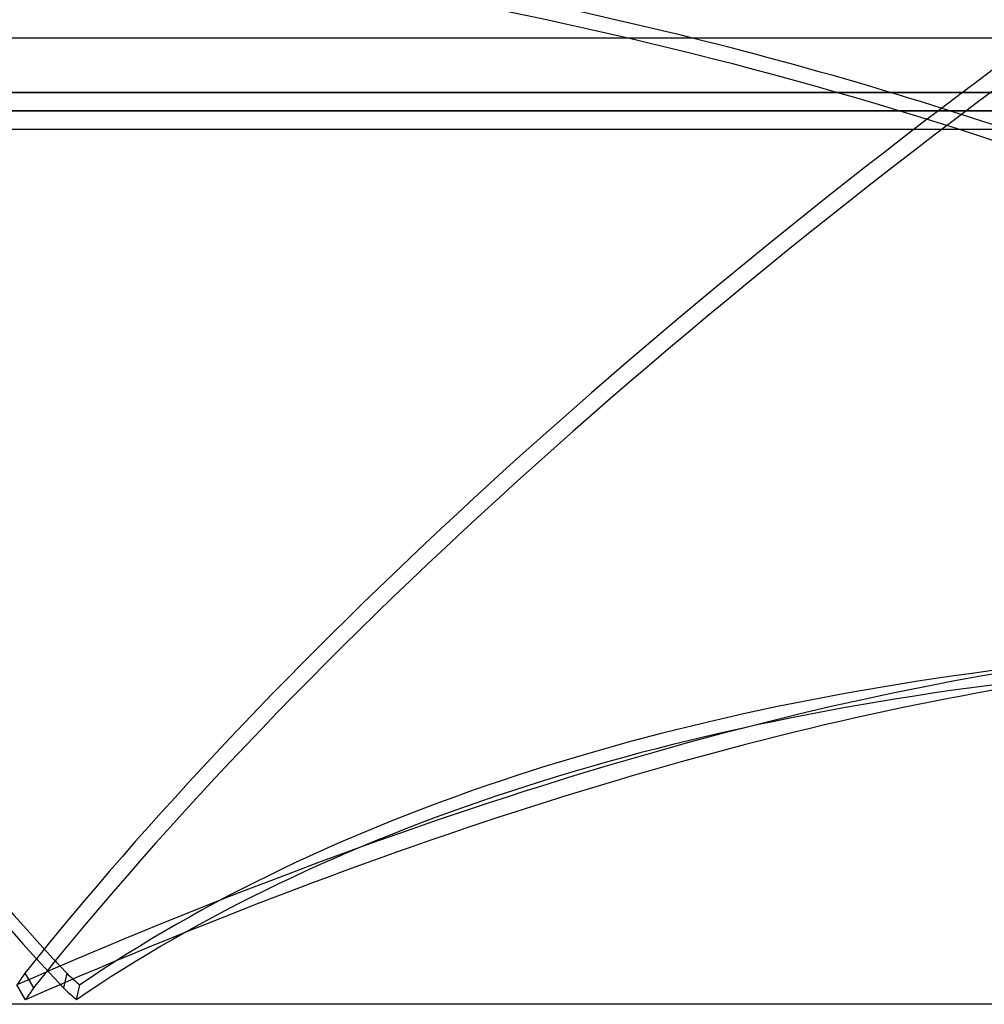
# Model space of a CAD drawing. Header units: millimetres. Extents: x -185 to 185, y -54 to 130.
# Tile 2 of 76: x -101 to -48, y -54 to 0. Entities that reach past the tile are written whole.
import ezdxf

# ---------------------------------------------------------------- set-up
doc = ezdxf.new("R2010")
doc.units = ezdxf.units.MM
doc.layers.add('MAIN-1', color=7, linetype='Continuous')
doc.layers.add('MAIN-2', color=7, linetype='Continuous')

msp = doc.modelspace()

# ---------------------------------------------------------------- linework, layer by layer
at = {"layer": 'MAIN-1'}
for p, q in [((-165, -6), (165, -6)), ((0, -54), (-128, -54))]:
    msp.add_line(p, q, dxfattribs=at)
msp.add_ellipse((-85.348, -71.799), major_axis=(-128.872, 28.934), ratio=0.559017, start_param=-1.579094, end_param=-1.365303, dxfattribs=at)
at = {"layer": 'MAIN-2'}
for p, q in [((-164, -1), (164, -1)), ((0, -4), (-127, -4)), ((-127, -4), (0, -4)), ((0, -5), (-128, -5)), ((-128, -5), (0, -5)), ((-100.47, -52.295), (-99.994, -53.104)), ((-98.172, -52.295), (-98.354, -53.104)), ((-100.436, -53.747), (-100.912, -52.938)), ((-97.637, -53.747), (-97.456, -52.938))]:
    msp.add_line(p, q, dxfattribs=at)
for centre, major_axis, ratio, start_param, end_param in [((-85.529, -72.608), (128.872, -28.934), 0.559017, 1.386648, 1.952701), ((22.632, -24.405), (139.487, 81.988), 0.345492, 1.795628, 2.408744), ((36.144, -24.405), (157.868, -35.444), 0.559017, -3.019204, -2.45313), ((36.326, -23.595), (-157.868, 35.444), 0.559017, 0.13118, 0.688463), ((22.157, -23.595), (-139.487, -81.988), 0.345492, -1.290131, -0.732848), ((-85.348, -71.799), (-128.872, 28.934), 0.559017, -1.754945, -1.579094), ((-115.951, -111.851), (-113.867, -66.929), 0.345492, -2.447579, -1.900947), ((9.411, -111.851), (-128.872, 28.934), 0.559017, -1.026268, -0.479636), ((-115.475, -112.66), (-113.867, -66.929), 0.345492, -2.447579, -1.900947), ((9.229, -112.66), (-128.872, 28.934), 0.559017, -1.026268, -0.479636), ((-0.238, -23.595), (-108.625, -63.848), 0.345492, -0.641469, -0.632035), ((0.091, -23.595), (-122.94, 27.602), 0.559017, 0.779842, 0.789276), ((0.238, -24.405), (108.625, 63.848), 0.345492, 2.500124, 2.509557), ((-0.091, -24.405), (122.94, -27.602), 0.559017, -2.36175, -2.352317)]:
    msp.add_ellipse(centre, major_axis=major_axis, ratio=ratio, start_param=start_param, end_param=end_param, dxfattribs=at)

doc.saveas('drawing.dxf')
